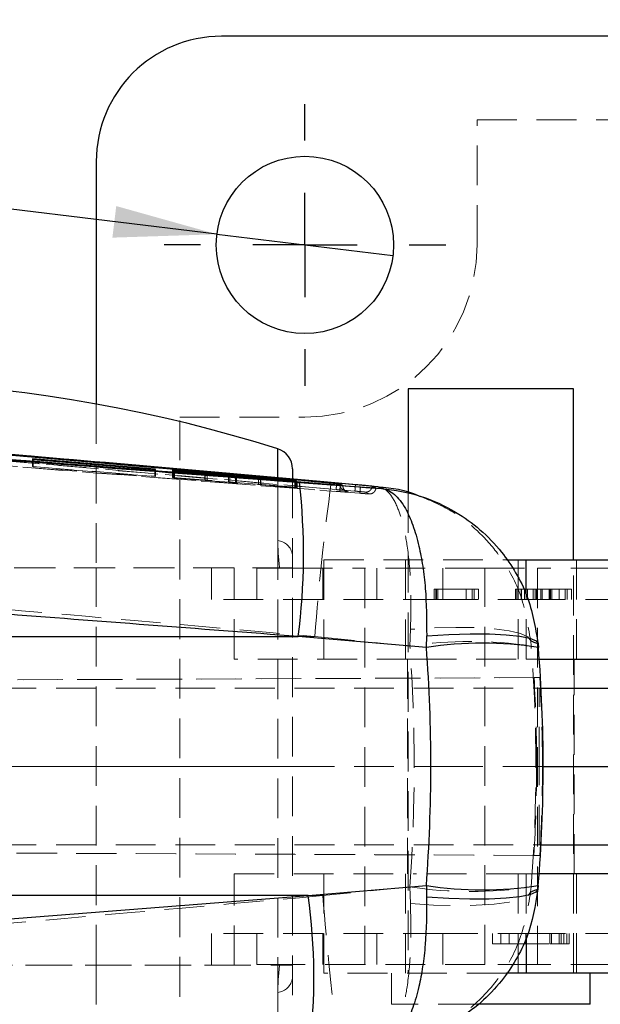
# Model space of a CAD drawing. Header units: millimetres. Extents: x 37 to 402, y 8 to 280.
# Tile 15 of 39: x 150 to 168, y 123 to 155. Entities that reach past the tile are written whole.
import ezdxf

# ---------------------------------------------------------------- set-up
doc = ezdxf.new("R2010")
doc.units = ezdxf.units.MM
doc.linetypes.add('CENTERX2', pattern=[20.32, 12.7, -2.54, 2.54, -2.54])
doc.linetypes.add('HIDDEN', pattern=[1.905, 1.27, -0.635])
doc.layers.add('FORMATO', color=179, linetype='Continuous')
doc.styles.add('SLDTEXTSTYLE0', font='TXT', dxfattribs={"width": 0.75})
doc.dimstyles.new('SLDDIMSTYLE5', dxfattribs={"dimtxt": 3.5, "dimasz": 3.302, "dimexe": 0, "dimexo": 0.0625, "dimgap": 0.875, "dimtad": 1, "dimdec": 3, "dimlfac": 1.5, "dimrnd": 1e-09, "dimzin": 12, "dimdsep": 46, "dimtxsty": 'SLDTEXTSTYLE0', "dimblk1": 'NONE', "dimsah": 1, "dimcen": 0, "dimadec": 0, "dimazin": 3, "dimtfac": 1, "dimtdec": 3, "dimtmove": 0, "dimatfit": 3, "dimldrblk": 'NONE', "dimfxl": 0, "dimfrac": 2, "dimtolj": 1, "dimtzin": 12, "dimarcsym": 0})

# ---------------------------------------------------------------- blocks, each defined once
blk = doc.blocks.new('_D_11')
at = {"layer": 'FORMATO'}
for q in [(136.213, 150.308), (161.768, 147.212)]:
    blk.add_line((156.143, 147.894), q, dxfattribs=at)
blk.add_solid([(156.143, 147.894), (152.926, 148.795), (152.803, 147.786)], dxfattribs=at)
at = {"layer": 'FORMATO', "char_height": 3.5, "attachment_point": 1, "rotation": 353.0927, "style": 'SLDTEXTSTYLE0'}
for s, insert in [('%%c', (136.751, 154.751)), ('8,5', (141.997, 154.169))]:
    blk.add_mtext(s, dxfattribs=dict(at, insert=insert))
blk = doc.blocks.new('_NONE')
blk = doc.blocks.new('SW_CENTERMARKSYMBOL_5')
at = {"layer": 'FORMATO', "color": 0}
for p, q in [((0, 3.333), (0, 4.5)), ((0, 0), (0, 1.667)), ((-3.333, 0), (-4.5, 0)), ((0, 0), (-1.667, 0)), ((0, 0), (0, -1.667)), ((0, 0), (1.667, 0)), ((3.333, 0), (4.5, 0)), ((0, -3.333), (0, -4.5))]:
    blk.add_line(p, q, dxfattribs=at)

msp = doc.modelspace()

# ---------------------------------------------------------------- linework, layer by layer
at = {"color": 7, "linetype": 'Continuous', "lineweight": 25}
for p, q in [((201.62202, 154.21953), (156.28868, 154.21953)), ((152.28868, 150.21953), (152.28868, 142.4697)), ((162.25169, 142.95287), (162.25169, 139.62055)), ((167.54335, 142.95287), (162.25169, 142.95287)), ((167.54335, 137.4862), (167.54335, 142.95287)), ((154.16405, 140.38928), (150.25219, 140.71314)), ((150.25219, 140.71314), (150.26709, 140.69728)), ((150.26709, 140.69728), (154.17895, 140.3767)), ((154.17895, 140.3767), (154.16405, 140.38928)), ((154.16405, 140.37792), (154.16405, 140.38928)), ((156.51299, 140.19651), (154.72686, 140.36119)), ((154.72686, 140.36119), (154.74361, 140.34717)), ((154.74361, 140.34717), (155.75897, 140.25405)), ((158.55535, 140.40026), (158.55535, 140.09006)), ((155.76319, 140.25035), (154.77416, 140.32246)), ((154.77416, 140.32246), (154.79127, 140.30908)), ((154.79127, 140.30908), (156.55356, 140.18078)), ((155.83409, 140.23316), (155.83409, 140.24631)), ((158.63637, 140.03267), (156.73162, 140.17839)), ((156.77223, 140.16293), (158.70519, 139.9942)), ((157.46668, 140.11162), (157.46668, 140.10231)), ((157.53925, 140.10717), (158.65449, 140.02212)), ((158.68776, 140.00354), (157.5438, 140.10399)), ((158.65449, 140.02212), (158.63637, 140.03267)), ((158.63637, 140.0235), (158.63637, 140.03267)), ((158.70519, 139.9942), (158.68776, 140.00354)), ((158.68776, 139.99572), (158.68776, 140.00354)), ((158.78162, 139.96505), (161.39728, 139.76615)), ((161.2857, 139.82695), (159.79856, 139.95946)), ((159.97089, 139.93434), (159.98438, 139.93315)), ((160.06451, 139.9255), (160.16842, 139.86663)), ((160.08244, 139.8713), (160.08276, 139.87133)), ((160.08276, 139.87275), (160.08276, 139.87133)), ((160.59627, 139.88674), (160.56936, 139.88913)), ((165.40462, 137.4862), (166.02094, 137.4862)), ((166.02094, 137.4862), (169.65372, 137.4862)), ((124.57218, 135.03947), (158.74148, 135.03947)), ((162.83742, 134.68813), (158.74148, 135.03947)), ((162.83742, 134.68813), (162.8465, 135.06106)), ((166.40562, 134.80577), (166.41538, 134.68813)), ((166.44384, 134.31953), (169.65372, 134.31953)), ((166.50283, 133.3862), (177.6667, 133.3862)), ((166.56892, 130.8862), (177.6667, 130.8862)), ((166.50142, 128.3862), (177.6667, 128.3862)), ((169.65372, 127.45287), (166.4419, 127.45287)), ((159.06072, 126.75932), (162.83543, 127.08424)), ((162.83543, 127.08424), (162.84454, 126.70953)), ((166.41322, 127.08424), (166.40335, 126.96602)), ((159.06072, 126.75932), (124.57218, 126.75932)), ((126.82078, 124.26205), (159.06072, 126.75932)), ((166.02094, 124.2862), (165.39916, 124.2862)), ((169.65372, 124.2862), (166.02094, 124.2862)), ((168.07252, 123.2862), (168.07252, 124.2862)), ((168.07252, 123.2862), (164.48288, 123.2862))]:
    msp.add_line(p, q, dxfattribs=at)
at = {"color": 7, "linetype": 'HIDDEN', "lineweight": 18}
for p, q in [((164.45535, 151.55287), (193.45535, 151.55287)), ((164.45535, 147.55287), (164.45535, 151.55287)), ((152.28868, 142.4697), (152.28868, 137.21953)), ((154.95535, 119.71953), (154.95535, 142.05287)), ((154.95535, 142.05287), (158.95535, 142.05287)), ((158.08941, 141.03599), (158.08941, 138.10419)), ((150.25219, 140.46727), (150.25219, 140.71314)), ((150.26709, 140.46061), (150.26709, 140.69728)), ((150.26709, 140.46061), (150.25219, 140.46727)), ((150.25219, 140.46727), (154.16405, 140.16089)), ((154.17895, 140.15424), (150.26709, 140.46061)), ((154.16405, 140.16089), (154.16405, 140.37792)), ((154.17895, 140.15424), (154.17895, 140.3767)), ((154.72686, 140.12588), (154.72686, 140.36119)), ((154.74361, 140.11841), (154.74361, 140.34717)), ((154.16405, 140.16089), (154.17895, 140.15424)), ((154.74361, 140.11841), (154.72686, 140.12588)), ((154.72686, 140.12588), (156.51299, 139.97786)), ((155.75897, 140.03419), (154.74361, 140.11841)), ((154.77416, 140.10478), (154.77416, 140.32246)), ((154.79127, 140.09714), (154.77416, 140.10478)), ((154.77416, 140.10478), (155.76319, 140.032)), ((154.79127, 140.09714), (154.79127, 140.30908)), ((156.55356, 139.96729), (154.79127, 140.09714)), ((155.75897, 140.03419), (155.75897, 140.25405)), ((155.76319, 140.032), (155.76319, 140.23832)), ((155.83202, 140.02734), (155.83147, 140.02756)), ((155.83202, 140.02734), (155.83202, 140.23331)), ((155.83409, 140.02756), (155.83409, 140.23316)), ((156.51299, 139.97786), (156.51299, 140.18374)), ((156.55356, 139.96729), (156.55356, 140.18078)), ((156.73162, 139.96074), (156.73162, 140.16647)), ((156.77223, 139.95016), (156.77223, 140.16293)), ((157.46668, 140.10231), (157.46668, 139.89926)), ((157.4719, 139.89929), (157.4719, 140.11174)), ((157.53925, 139.89466), (157.53925, 140.10717)), ((157.5438, 139.89243), (157.5438, 140.09558)), ((158.08941, 121.61223), (158.08941, 140.13763)), ((158.55535, 140.09006), (158.55535, 121.69801)), ((158.63637, 139.82057), (158.63637, 140.0235)), ((158.65449, 139.81248), (158.65449, 140.02212)), ((156.73162, 139.96074), (158.63637, 139.82057)), ((158.70519, 139.78985), (156.77223, 139.95016)), ((158.65449, 139.81248), (157.53925, 139.89466)), ((157.5438, 139.89243), (158.68776, 139.79763)), ((158.63637, 139.82057), (158.65449, 139.81248)), ((158.68776, 139.79763), (158.68776, 139.99572)), ((158.68776, 139.79763), (158.70519, 139.78985)), ((158.70519, 139.78985), (158.70519, 139.9942)), ((160.06451, 139.9255), (160.06451, 139.90859)), ((160.06451, 139.90858), (160.16842, 139.85147)), ((160.16014, 139.74225), (160.28089, 139.67522)), ((160.88352, 139.65491), (161.00574, 139.59583)), ((162.25169, 139.62055), (162.25169, 124.2862)), ((156.69752, 137.2362), (100.44445, 137.2362)), ((158.55535, 137.2362), (129.28868, 137.2362)), ((152.28868, 124.55287), (152.28868, 137.21953)), ((155.97432, 137.21953), (155.97432, 136.21953)), ((156.69752, 134.31953), (156.69752, 137.2362)), ((157.42251, 136.21953), (157.42251, 137.21953)), ((157.42251, 137.21953), (158.57033, 137.21953)), ((158.57033, 137.21953), (160.87245, 137.21953)), ((159.52613, 136.21953), (159.52613, 137.21953)), ((159.564, 137.4862), (165.40462, 137.4862)), ((159.564, 137.4862), (159.564, 134.31953)), ((160.87245, 137.21953), (160.87245, 124.55287)), ((164.70598, 137.21953), (160.87245, 137.21953)), ((161.25603, 136.21953), (161.25603, 137.21953)), ((162.16419, 137.4862), (162.16419, 134.31953)), ((163.35966, 136.21953), (163.35966, 137.21953)), ((164.70598, 124.55287), (164.70598, 137.21953)), ((164.70598, 137.21953), (166.38888, 137.21953)), ((165.77372, 134.31953), (165.77372, 137.4862)), ((166.38888, 137.21953), (166.38888, 124.55287)), ((174.43572, 137.21953), (166.38888, 137.21953)), ((166.38888, 136.21953), (166.38888, 137.21953)), ((167.54335, 124.2862), (167.54335, 137.4862)), ((167.63085, 134.31953), (167.63085, 137.4862)), ((163.08575, 136.55287), (163.08575, 136.21953)), ((163.13967, 136.55287), (163.13967, 136.21953)), ((163.14148, 136.55287), (163.13967, 136.55287)), ((163.15376, 136.55287), (163.15376, 136.21953)), ((163.15376, 136.55287), (163.15622, 136.55287)), ((163.15622, 136.55287), (163.15622, 136.21953)), ((164.36455, 136.55287), (163.15622, 136.55287)), ((163.20769, 136.55287), (163.20769, 136.21953)), ((164.10536, 136.55287), (164.10536, 136.21953)), ((164.30144, 136.55287), (164.30144, 136.21953)), ((164.36455, 136.55287), (164.36455, 136.21953)), ((164.49751, 136.55287), (164.49751, 136.21953)), ((165.68146, 136.55287), (165.68146, 136.21953)), ((165.7268, 136.55287), (165.7268, 136.21953)), ((165.967, 136.55287), (165.7268, 136.55287)), ((165.86222, 136.55287), (165.86222, 136.21953)), ((165.87141, 136.55287), (165.87141, 136.21953)), ((165.967, 136.55287), (165.967, 136.21953)), ((166.02094, 134.31953), (166.02094, 136.3949)), ((166.06626, 136.55287), (166.06626, 136.21953)), ((166.25438, 136.55287), (166.25438, 136.21953)), ((166.31197, 136.55287), (166.31197, 136.21953)), ((166.35732, 136.55287), (166.35732, 136.21953)), ((166.49028, 136.55287), (166.49028, 136.21953)), ((166.53624, 136.55287), (166.53624, 136.21953)), ((166.75744, 136.55287), (166.75744, 136.21953)), ((166.77644, 136.55287), (166.75744, 136.55287)), ((166.77644, 136.55287), (166.77644, 136.21953)), ((167.33894, 136.55287), (166.77644, 136.55287)), ((166.80156, 136.55287), (166.80156, 136.21953)), ((166.84996, 136.55287), (166.84996, 136.21953)), ((167.07791, 136.55287), (167.07791, 136.21953)), ((167.27398, 136.55287), (167.27398, 136.21953)), ((167.33894, 136.55287), (167.33894, 136.21953)), ((167.47006, 136.55287), (167.47006, 136.21953)), ((159.52613, 136.21953), (155.97432, 136.21953)), ((163.35966, 136.21953), (159.52613, 136.21953)), ((166.38888, 136.21953), (163.35966, 136.21953)), ((195.85963, 136.21953), (166.38888, 136.21953)), ((159.27381, 135.03947), (134.09911, 135.03947)), ((159.27381, 135.03947), (162.30825, 134.73348)), ((162.33057, 135.26967), (162.30825, 134.73348)), ((166.18367, 134.73348), (166.16998, 134.90311)), ((162.52576, 134.31953), (156.69752, 134.31953)), ((162.23085, 134.31953), (162.23085, 127.45287)), ((162.52576, 134.31953), (166.02094, 134.31953)), ((166.02094, 134.31953), (166.44384, 134.31953)), ((167.56419, 127.45287), (167.56419, 134.31953)), ((166.27774, 133.72724), (106.4695, 133.4662)), ((166.45926, 133.72724), (115.0228, 133.50281)), ((166.27774, 133.72724), (166.45926, 133.72724)), ((124.33579, 133.3862), (166.50283, 133.3862)), ((166.44018, 130.8862), (166.44018, 133.3862)), ((124.33579, 130.8862), (163.60198, 130.8862)), ((166.54687, 130.8862), (163.60198, 130.8862)), ((166.44018, 128.3862), (166.44018, 130.8862)), ((166.54687, 130.8862), (166.56892, 130.8862)), ((124.33579, 128.3862), (166.50142, 128.3862)), ((166.27279, 128.04516), (106.58268, 128.30569)), ((115.45071, 128.26774), (166.46105, 128.04516)), ((166.27279, 128.04516), (166.46105, 128.04516)), ((156.69752, 127.45287), (162.52576, 127.45287)), ((156.69752, 124.5362), (156.69752, 127.45287)), ((159.564, 127.45287), (159.564, 124.2862)), ((162.16419, 127.45287), (162.16419, 124.2862)), ((166.02094, 127.45287), (162.52576, 127.45287)), ((165.77372, 127.45287), (165.77372, 124.2862)), ((166.4419, 127.45287), (166.02094, 127.45287)), ((166.02094, 127.45287), (166.02094, 125.38415)), ((167.63085, 124.2862), (167.63085, 127.45287)), ((162.30637, 127.03965), (159.52882, 126.75932)), ((162.30637, 127.03965), (162.3286, 126.50398)), ((166.16785, 126.87018), (166.18162, 127.03965)), ((134.09911, 126.75932), (159.52882, 126.75932)), ((159.52613, 125.55287), (155.97432, 125.55287)), ((155.97432, 125.55287), (155.97432, 124.55287)), ((157.42251, 125.55287), (157.42251, 124.55287)), ((159.52613, 125.55287), (159.52613, 124.55287)), ((163.35966, 125.55287), (159.52613, 125.55287)), ((161.25603, 125.55287), (161.25603, 124.55287)), ((163.35966, 125.55287), (163.35966, 124.55287)), ((166.38888, 125.55287), (163.35966, 125.55287)), ((164.94535, 125.21953), (164.94535, 125.55287)), ((165.21496, 125.21953), (165.21496, 125.55287)), ((165.48457, 125.21953), (165.48457, 125.55287)), ((166.01368, 125.21953), (166.01368, 125.55287)), ((166.38888, 125.55287), (166.38888, 124.55287)), ((195.85963, 125.55287), (166.38888, 125.55287)), ((166.78711, 125.21953), (166.78711, 125.55287)), ((166.83851, 125.21953), (166.83851, 125.55287)), ((167.08284, 125.21953), (167.08284, 125.55287)), ((167.14519, 125.21953), (167.14519, 125.55287)), ((167.23365, 125.21953), (167.23365, 125.55287)), ((167.32127, 125.21953), (167.32127, 125.55287)), ((167.32717, 125.21953), (167.32717, 125.55287)), ((167.39542, 125.21953), (167.39542, 125.55287)), ((165.48457, 125.21953), (166.78711, 125.21953)), ((100.49912, 124.5362), (156.69752, 124.5362)), ((129.28868, 124.5362), (158.55535, 124.5362)), ((152.28868, 124.55287), (152.28868, 119.3027)), ((157.42251, 124.55287), (158.57033, 124.55287)), ((160.87245, 124.55287), (158.57033, 124.55287)), ((164.70598, 124.55287), (160.87245, 124.55287)), ((166.38888, 124.55287), (164.70598, 124.55287)), ((174.43572, 124.55287), (166.38888, 124.55287)), ((165.39916, 124.2862), (159.564, 124.2862)), ((161.72252, 124.2862), (161.72252, 123.2862)), ((158.08941, 123.66821), (158.08941, 120.73641)), ((164.48288, 123.2862), (161.72252, 123.2862))]:
    msp.add_line(p, q, dxfattribs=at)
at = {"color": 8, "linetype": 'Continuous', "lineweight": 25}
for p, q in [((158.08941, 140.13763), (158.08941, 141.03599)), ((155.76319, 140.23832), (155.76319, 140.25035)), ((155.83202, 140.23331), (155.83202, 140.246)), ((156.51299, 140.18374), (156.51299, 140.19651)), ((156.73162, 140.16647), (156.73162, 140.17839)), ((157.5438, 140.09558), (157.5438, 140.10399)), ((166.02094, 136.3949), (166.02094, 137.4862)), ((166.02094, 125.38415), (166.02094, 124.2862))]:
    msp.add_line(p, q, dxfattribs=at)
at = {"color": 7, "linetype": 'HIDDEN', "lineweight": 18, "flags": 128}
for points in [[(160.23729, 139.70793), (160.23742, 139.70791), (160.23578, 139.70814), (160.23162, 139.70882), (160.22535, 139.71003), (160.20924, 139.71412), (160.20569, 139.71522), (160.20458, 139.71557), (160.20444, 139.71562), (160.2044, 139.71563), (160.2044, 139.71564), (160.20143, 139.71663), (160.18123, 139.72491)], [(166.16998, 134.90311), (166.07587, 135.02734), (165.84359, 135.135), (165.48172, 135.22214), (165.00358, 135.28554), (164.4268, 135.32285), (163.77264, 135.33272), (163.0652, 135.31477), (162.33057, 135.26967)], [(162.3286, 126.50398), (163.06315, 126.45855), (163.7705, 126.44033), (164.42459, 126.45002), (165.00133, 126.48724), (165.47945, 126.55063), (165.84134, 126.63785), (166.07366, 126.74569), (166.16785, 126.87018)]]:
    msp.add_lwpolyline(points, dxfattribs=at)
at = {"color": 7, "linetype": 'Continuous', "lineweight": 25, "flags": 128}
for points in [[(162.8465, 135.06106), (163.55679, 135.10294), (164.23213, 135.12325), (164.84881, 135.12125), (165.38515, 135.09703), (165.82231, 135.05143), (166.14492, 134.98605), (166.34166, 134.9032), (166.40562, 134.80577)], [(166.40335, 126.96602), (166.3393, 126.86805), (166.14252, 126.78474), (165.8199, 126.71902), (165.38278, 126.67319), (164.84651, 126.64886), (164.22993, 126.6469), (163.55471, 126.66736), (162.84454, 126.70953)]]:
    msp.add_lwpolyline(points, dxfattribs=at)
at = {"color": 7, "linetype": 'Continuous', "lineweight": 25}
msp.add_circle((158.95535, 147.55287), 2.83333, dxfattribs=at)
for centre, radius, start, end in [((156.28868, 150.21953), 4, 90, 180), ((143.92202, 96.16691), 47.05262, 72.476502, 101.815445), ((157.88868, 140.40026), 0.66667, 0, 72.476502), ((138.45008, 137.66779), 20.46091, 352.619626, 6.446497), ((164.6264, 123.35831), 11.47019, 81.027084, 98.972916), ((164.62433, 138.33622), 11.39329, 260.966428, 279.033572), ((140.37275, 124.13925), 18.87075, 352.982683, 7.980906)]:
    msp.add_arc(centre, radius, start, end, dxfattribs=at)
at = {"color": 7, "linetype": 'HIDDEN', "lineweight": 18}
for centre, radius, start, end in [((158.95535, 147.55287), 5.5, 270, 0), ((229.87529, 129.99741), 70.78129, 171.9090945, 175.9151181), ((160.3714, 139.85145), 0.20298, 179.995166, 242.713275), ((160.37142, 139.85157), 0.2031, 242.724112, 265.550692), ((158.03456, 137.5815), 0.52556, 7.718814, 84.008385), ((164.24596, 122.2256), 12.65709, 81.193794, 98.806206), ((164.244, 139.46509), 12.57561, 261.136669, 278.863331), ((236.42604, 132.48165), 77.10984, 184.255833, 187.9329795), ((158.03456, 124.1909), 0.52556, 275.991615, 352.281186)]:
    msp.add_arc(centre, radius, start, end, dxfattribs=at)
for centre, major_axis, ratio, start_param, end_param in [((155.64671, 140.04206), (0.18766, -0.01472), 0.00622449, 5.38259182, 6.12541651), ((157.65398, 139.88473), (0.18741, -0.0147), 0.00622449, 2.23008557, 2.90280929), ((119.57374, 130.89939), (0, 47.502), 0.90258094, 4.63104492, 4.79319116), ((119.57374, 130.89939), (0, 47.502), 0.98443238, 4.63104492, 4.79319116), ((118.87044, 130.89939), (29.33049, 37.39329), 0.99878108, 5.37666169, 5.4365058), ((119.04465, 130.89939), (33.68108, -33.53668), 0.99881648, 0.78356426, 0.84340837), ((118.87043, 130.89939), (0, 47.502), 0.99970882, 4.65226622, 4.71211119), ((119.04467, 130.89939), (47.50221, 0), 0.99999561, 6.22306255, 6.28290751)]:
    msp.add_ellipse(centre, major_axis=major_axis, ratio=ratio, start_param=start_param, end_param=end_param, dxfattribs=at)
at = {"color": 7, "linetype": 'Continuous', "lineweight": 25}
for major_axis, ratio, start_param, end_param in [((0, 47.502), 0.93905903, 4.63198673, 4.79223318), ((48.19657, 0), 0.98558878, 6.20278306, 6.3630295)]:
    msp.add_ellipse((118.37235, 130.89939), major_axis=major_axis, ratio=ratio, start_param=start_param, end_param=end_param, dxfattribs=at)
for points, knots in [([(126.38014, 142.46168), (133.99406, 141.87095), (144.79483, 141.03297), (155.59496, 140.20836), (158.78162, 139.96505)], [0, 0, 0, 0, 0.70494253, 1, 1, 1, 1]), ([(127.16339, 142.41636), (127.29811, 142.40582), (127.9717, 142.35309), (130.80081, 142.13177), (141.85413, 141.268), (152.36949, 140.45993), (160.72914, 139.81752)], [0, 0, 0, 0, 0.012041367, 0.060207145, 0.252870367, 1, 1, 1, 1]), ([(160.08276, 139.87133), (154.73224, 140.2862), (144.0209, 141.11674), (133.30989, 141.95775), (127.94888, 142.38013), (127.94834, 142.38017)], [0, 0, 0, 0, 0.499493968, 0.99994899, 1, 1, 1, 1]), ([(160.08276, 139.87275), (154.69471, 140.29146), (143.98312, 141.12386), (133.27225, 141.96723), (127.94907, 142.38638)], [0, 0, 0, 0, 0.50301144, 1, 1, 1, 1]), ([(160.56915, 139.88915), (155.76178, 140.3119), (146.14703, 141.15739), (136.53026, 141.98022), (131.72187, 142.39163)], [0, 0, 0, 0, 0.499999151, 1, 1, 1, 1]), ([(160.56915, 139.88819), (155.76175, 140.30981), (146.14695, 141.15304), (136.53023, 141.97474), (131.72187, 142.38559)], [0, 0, 0, 0, 0.49999926, 1, 1, 1, 1]), ([(132.01678, 142.33307), (132.05247, 142.33004), (132.62744, 142.28125), (135.35952, 142.04926), (144.64251, 141.26002), (153.38511, 140.50391), (159.97089, 139.93434)], [0, 0, 0, 0, 0.00382988, 0.06169991, 0.29318025, 1, 1, 1, 1]), ([(159.79856, 139.95946), (155.94974, 140.299), (147.56276, 141.03888), (139.17361, 141.76002), (134.63427, 142.15022)], [0, 0, 0, 0, 0.45890345, 1, 1, 1, 1]), ([(155.75896, 140.25405), (155.77466, 140.25259), (155.80606, 140.24966), (155.8315, 140.24689), (155.83572, 140.24602), (155.8325, 140.246), (155.83202, 140.246)], [0, 0, 0, 0, 0.31505834, 0.63017847, 0.94374853, 1, 1, 1, 1]), ([(155.83202, 140.246), (155.82666, 140.24621), (155.81596, 140.24664), (155.78602, 140.24868), (155.76657, 140.2501), (155.76319, 140.25035)], [0, 0, 0, 0, 0.452571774, 0.905151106, 1, 1, 1, 1]), ([(156.73162, 140.17839), (156.71395, 140.17975), (156.67862, 140.18245), (156.61573, 140.18758), (156.55819, 140.19247), (156.52666, 140.19529), (156.51299, 140.19651)], [0, 0, 0, 0, 0.26508351, 0.5301281, 0.79622714, 1, 1, 1, 1]), ([(156.55356, 140.18078), (156.57139, 140.17944), (156.60702, 140.17675), (156.67015, 140.17166), (156.72752, 140.16686), (156.75878, 140.16411), (156.77223, 140.16293)], [0, 0, 0, 0, 0.26585622, 0.53165754, 0.79851948, 1, 1, 1, 1]), ([(157.5438, 140.10399), (157.528, 140.10542), (157.49639, 140.10829), (157.47021, 140.11099), (157.46413, 140.112), (157.46996, 140.11181), (157.4719, 140.11174)], [0, 0, 0, 0, 0.28645666, 0.57295961, 0.85808313, 1, 1, 1, 1]), ([(157.4719, 140.11174), (157.47873, 140.11137), (157.49239, 140.11063), (157.52363, 140.10832), (157.53925, 140.10717)], [0, 0, 0, 0, 0.50020898, 1, 1, 1, 1]), ([(159.98438, 139.93315), (159.99012, 139.93264), (160.00597, 139.93123), (160.02971, 139.92906), (160.05092, 139.92704), (160.06233, 139.92586), (160.06389, 139.9256), (160.0645, 139.9255)], [0, 0, 0, 0, 0.13482892, 0.37235059, 0.61018013, 0.84871082, 1, 1, 1, 1]), ([(160.16842, 139.86663), (160.16751, 139.86664), (160.16569, 139.86666), (160.15016, 139.86771), (160.12712, 139.86938), (160.10305, 139.87119), (160.08782, 139.87237), (160.08276, 139.87275)], [0, 0, 0, 0, 0.222746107, 0.445512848, 0.668006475, 0.889897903, 1, 1, 1, 1]), ([(161.10347, 139.83851), (161.09667, 139.83946), (161.08308, 139.84137), (160.99017, 139.85055), (160.85535, 139.86326), (160.7151, 139.8761), (160.62641, 139.88404), (160.59627, 139.88674)], [0, 0, 0, 0, 0.22136923, 0.44269665, 0.66410796, 0.88584355, 1, 1, 1, 1]), ([(160.72932, 139.8175), (160.78801, 139.81306), (160.90531, 139.80418), (161.05714, 139.79303), (161.16786, 139.78519), (161.2187, 139.78192), (161.22241, 139.78203), (161.22367, 139.78206)], [0, 0, 0, 0, 0.2220815, 0.44388854, 0.66513725, 0.88616694, 1, 1, 1, 1]), ([(161.22366, 139.78207), (161.22182, 139.78281), (161.21263, 139.78654), (161.17187, 139.80352), (161.13412, 139.82283), (161.10347, 139.83851)], [0, 0, 0, 0, 0.04493225, 0.22466068, 1, 1, 1, 1]), ([(161.39728, 139.76615), (161.37752, 139.77524), (161.3382, 139.79332), (161.30314, 139.81578), (161.2857, 139.82695)], [0, 0, 0, 0, 0.50248923, 1, 1, 1, 1]), ([(161.2857, 139.82695), (161.28963, 139.8266), (161.72735, 139.78778), (162.19742, 139.73613), (162.60578, 139.53627), (162.6209, 139.52887)], [0, 0, 0, 0, 0.0086509, 0.96329146, 1, 1, 1, 1]), ([(161.39728, 139.76615), (161.39862, 139.76603), (161.54211, 139.75304), (161.81421, 139.62825), (162.15026, 139.20022), (162.41051, 138.61911), (162.59498, 137.98629), (162.72414, 137.29498), (162.83831, 136.36357), (162.84324, 135.57902), (162.8465, 135.06106)], [0, 0, 0, 0, 0.001590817, 0.170779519, 0.331683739, 0.459581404, 0.587454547, 0.692090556, 0.796714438, 1, 1, 1, 1]), ([(161.39728, 139.76615), (161.40127, 139.76584), (161.82951, 139.73245), (162.65655, 139.56797), (163.71375, 139.08954), (164.57531, 138.46807), (165.21564, 137.80419), (165.70697, 137.08404), (166.18548, 136.12632), (166.31828, 135.32969), (166.40562, 134.80577)], [0, 0, 0, 0, 0.001590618, 0.170777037, 0.331677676, 0.457543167, 0.587457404, 0.690901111, 0.796719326, 1, 1, 1, 1]), ([(158.74148, 135.03947), (155.55263, 135.28311), (144.74612, 136.10878), (133.94058, 136.9481), (126.3236, 137.53975)], [0, 0, 0, 0, 0.29508602, 1, 1, 1, 1]), ([(166.40335, 126.96602), (166.31613, 126.44365), (166.18442, 125.65473), (165.70885, 124.69758), (165.2247, 123.98493), (164.58252, 123.31486), (163.72248, 122.69039), (162.656, 122.20744), (161.82897, 122.04275), (161.40072, 122.00924), (161.39673, 122.00893)], [0, 0, 0, 0, 0.20281645, 0.30630552, 0.41219532, 0.53810622, 0.66811993, 0.82911843, 0.99840844, 1, 1, 1, 1]), ([(162.84454, 126.70953), (162.84133, 126.19315), (162.83645, 125.41024), (162.72272, 124.48016), (162.59376, 123.78886), (162.4095, 123.15604), (162.14946, 122.57491), (161.81358, 122.14686), (161.54153, 122.02205), (161.39807, 122.00905), (161.39673, 122.00893)], [0, 0, 0, 0, 0.20282112, 0.30750364, 0.41219827, 0.54014338, 0.66811378, 0.82911545, 0.99840832, 1, 1, 1, 1])]:
    msp.add_open_spline(points, degree=3, knots=knots, dxfattribs=at)
at = {"color": 7, "linetype": 'HIDDEN', "lineweight": 18}
for points, knots in [([(160.70261, 139.61755), (155.10798, 140.04761), (143.91877, 140.90772), (132.7307, 141.78379), (127.13669, 142.22182)], [0, 0, 0, 0, 0.50000181, 1, 1, 1, 1]), ([(127.61401, 142.20383), (133.08478, 141.77359), (143.90576, 140.92261), (154.72759, 140.08372), (160.07821, 139.66895)], [0, 0, 0, 0, 0.50557088, 1, 1, 1, 1]), ([(131.70867, 142.18344), (136.51699, 141.77258), (146.13347, 140.95086), (155.74807, 140.10762), (160.5553, 139.68601)], [0, 0, 0, 0, 0.5000072, 1, 1, 1, 1]), ([(159.9494, 139.73474), (155.29676, 140.13904), (145.93672, 140.9524), (136.5752, 141.74887), (131.86705, 142.14943)], [0, 0, 0, 0, 0.4970738, 1, 1, 1, 1]), ([(157.14156, 140.19052), (153.25832, 140.53407), (145.75572, 141.19782), (138.25122, 141.83989), (134.63095, 142.14963)], [0, 0, 0, 0, 0.51758719, 1, 1, 1, 1]), ([(155.83078, 140.02783), (155.82483, 140.02843), (155.81291, 140.02962), (155.78201, 140.03227), (155.76226, 140.03391), (155.75896, 140.03419)], [0, 0, 0, 0, 0.453796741, 0.90890975, 1, 1, 1, 1]), ([(156.51299, 139.97786), (156.53116, 139.97637), (156.5675, 139.97339), (156.63088, 139.96838), (156.6879, 139.96399), (156.71847, 139.96172), (156.73162, 139.96074)], [0, 0, 0, 0, 0.266187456, 0.532365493, 0.798862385, 1, 1, 1, 1]), ([(156.77223, 139.95016), (156.75408, 139.95164), (156.71779, 139.95462), (156.65428, 139.95964), (156.59727, 139.96404), (156.56663, 139.96632), (156.55356, 139.96729)], [0, 0, 0, 0, 0.26696405, 0.53390585, 0.80117807, 1, 1, 1, 1]), ([(157.46885, 139.89926), (157.46822, 139.89927), (157.46546, 139.89932), (157.48188, 139.89773), (157.51063, 139.8952), (157.53533, 139.89314), (157.5438, 139.89243)], [0, 0, 0, 0, 0.10393572, 0.4586668, 0.81418999, 1, 1, 1, 1]), ([(159.9494, 139.73474), (159.95018, 139.73757), (159.95176, 139.74323), (159.9572, 139.78989), (159.96392, 139.85624), (159.96859, 139.90859), (159.97089, 139.93434)], [0, 0, 0, 0, 0.25200427, 0.50402537, 0.75603693, 1, 1, 1, 1]), ([(160.20591, 139.71119), (160.19792, 139.712), (160.17442, 139.71437), (160.10607, 139.72073), (160.0243, 139.72815), (159.97027, 139.7329), (159.9494, 139.73474)], [0, 0, 0, 0, 0.16387826, 0.48152462, 0.7996611, 1, 1, 1, 1]), ([(159.98438, 139.93315), (159.98634, 139.93259), (159.99841, 139.92913), (160.01984, 139.92289), (160.04372, 139.91571), (160.06049, 139.91042), (160.06316, 139.90921), (160.0645, 139.90861)], [0, 0, 0, 0, 0.04665019, 0.28749637, 0.52671015, 0.76401934, 1, 1, 1, 1]), ([(160.0645, 139.90858), (160.06721, 139.88345), (160.07264, 139.83319), (160.11472, 139.76856), (160.17543, 139.72102), (160.225, 139.71126), (160.24979, 139.70638)], [0, 0, 0, 0, 0.250000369, 0.499999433, 0.750001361, 1, 1, 1, 1]), ([(160.08244, 139.8713), (160.0806, 139.84495), (160.07692, 139.79225), (160.07442, 139.72564), (160.07454, 139.67875), (160.07699, 139.67221), (160.07821, 139.66895)], [0, 0, 0, 0, 0.25000013, 0.49999627, 0.75000398, 1, 1, 1, 1]), ([(160.16842, 139.85147), (160.16842, 139.85147), (160.16842, 139.85114), (160.16524, 139.85177), (160.15022, 139.85494), (160.1271, 139.86035), (160.10313, 139.86617), (160.08781, 139.86995), (160.08255, 139.87127), (160.08244, 139.8713)], [0, 0, 0, 0, 0.000282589, 0.219755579, 0.440006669, 0.66141723, 0.884162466, 0.997640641, 1, 1, 1, 1]), ([(160.35566, 139.64908), (160.35383, 139.64997), (160.3447, 139.65441), (160.30945, 139.67195), (160.27595, 139.69128), (160.24979, 139.70638)], [0, 0, 0, 0, 0.051864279, 0.259319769, 1, 1, 1, 1]), ([(160.56926, 139.88818), (160.56698, 139.86183), (160.56243, 139.80913), (160.55743, 139.74253), (160.55455, 139.6957), (160.55498, 139.68924), (160.5552, 139.68601)], [0, 0, 0, 0, 0.24999734, 0.50000128, 0.7499946, 1, 1, 1, 1]), ([(160.70243, 139.61757), (160.70417, 139.6204), (160.70765, 139.62606), (160.71507, 139.67276), (160.7228, 139.73923), (160.72717, 139.79168), (160.72932, 139.8175)], [0, 0, 0, 0, 0.25189043, 0.50379811, 0.75569709, 1, 1, 1, 1]), ([(161.10347, 139.83851), (161.10249, 139.83075), (161.09973, 139.80909), (161.08838, 139.77475), (161.06751, 139.73799), (161.03941, 139.70634), (161.00541, 139.68111), (160.96697, 139.66359), (160.92566, 139.65373), (160.89757, 139.65451), (160.88352, 139.65491)], [0, 0, 0, 0, 0.07380006, 0.20611462, 0.3384278, 0.4707433, 0.6030576, 0.73537163, 0.86768314, 1, 1, 1, 1]), ([(161.00575, 139.59583), (161.01971, 139.59559), (161.04762, 139.59511), (161.08855, 139.60527), (161.1266, 139.62296), (161.16021, 139.64824), (161.18797, 139.6798), (161.20857, 139.71639), (161.22003, 139.75126), (161.22266, 139.77358), (161.22366, 139.78207)], [0, 0, 0, 0, 0.1313418, 0.26268552, 0.394027, 0.52536852, 0.65670994, 0.78805332, 0.91939419, 1, 1, 1, 1]), ([(161.2857, 139.82695), (161.28677, 139.82688), (161.40636, 139.81845), (161.62989, 139.69627), (161.89431, 139.25679), (162.09147, 138.65666), (162.24668, 137.86352), (162.35732, 136.74478), (162.33974, 135.77554), (162.33057, 135.26967)], [0, 0, 0, 0, 0.00160507, 0.17867842, 0.34655684, 0.47728668, 0.61247321, 0.79774153, 1, 1, 1, 1]), ([(160.07821, 139.66895), (160.09544, 139.66762), (160.14556, 139.66377), (160.22108, 139.65813), (160.27773, 139.65395), (160.29349, 139.6529), (160.29362, 139.65289)], [0, 0, 0, 0, 0.20683366, 0.60195148, 0.9966413, 1, 1, 1, 1]), ([(160.29362, 139.65289), (160.3117, 139.65164), (160.34813, 139.64912), (160.35314, 139.6491), (160.35566, 139.64908)], [0, 0, 0, 0, 0.4961858, 1, 1, 1, 1]), ([(160.5553, 139.68601), (160.58485, 139.68337), (160.65054, 139.67752), (160.74494, 139.66886), (160.82402, 139.66137), (160.87359, 139.6564), (160.88038, 139.65538), (160.88351, 139.65491)], [0, 0, 0, 0, 0.17517812, 0.38950919, 0.60336503, 0.81687834, 1, 1, 1, 1]), ([(160.96844, 139.59801), (160.96529, 139.59821), (160.94967, 139.59921), (160.88921, 139.60357), (160.80004, 139.61015), (160.73331, 139.61522), (160.70261, 139.61755)], [0, 0, 0, 0, 0.08140246, 0.40320623, 0.72538817, 1, 1, 1, 1]), ([(160.96844, 139.59803), (160.97926, 139.59723), (160.99138, 139.59634), (160.9982, 139.59605), (160.99893, 139.59602)], [0, 0, 0, 0, 0.893060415, 1, 1, 1, 1]), ([(161.00575, 139.59583), (161.00486, 139.59578), (161.00297, 139.59569), (160.98038, 139.59721), (160.96844, 139.59801)], [0, 0, 0, 0, 0.47128926, 1, 1, 1, 1]), ([(162.61312, 139.53122), (162.61825, 139.52978), (162.62844, 139.52693), (162.64577, 139.52057), (162.65438, 139.5174)], [0, 0, 0, 0, 0.50299546, 1, 1, 1, 1]), ([(162.6209, 139.52887), (162.9884, 139.37291), (163.65418, 139.09038), (164.49605, 138.42483), (165.25009, 137.57803), (165.91744, 136.40472), (166.08337, 135.41806), (166.16998, 134.90311)], [0, 0, 0, 0, 0.19775059, 0.35825473, 0.52423168, 0.75169256, 1, 1, 1, 1]), ([(162.67494, 139.51003), (162.7199, 139.49612), (162.78637, 139.47556), (162.90116, 139.42327), (162.93831, 139.40635)], [0, 0, 0, 0, 0.67643753, 1, 1, 1, 1]), ([(134.10169, 137.23323), (138.64659, 136.84207), (147.0381, 136.11986), (155.42795, 135.37905), (159.27381, 135.03947)], [0, 0, 0, 0, 0.54160663, 1, 1, 1, 1]), ([(163.15622, 136.55287), (163.15121, 136.55287), (163.14112, 136.55287), (163.12724, 136.55287), (163.11351, 136.55287), (163.10398, 136.55287), (163.09395, 136.55287), (163.08949, 136.55287), (163.08646, 136.55287), (163.086, 136.55287), (163.08575, 136.55287)], [0, 0, 0, 0, 0.07719276, 0.15569397, 0.24396727, 0.34851113, 0.47298072, 0.62257455, 0.79883244, 1, 1, 1, 1]), ([(164.49751, 136.55287), (164.49714, 136.55287), (164.49645, 136.55287), (164.48885, 136.55287), (164.47496, 136.55287), (164.45021, 136.55287), (164.41282, 136.55287), (164.38031, 136.55287), (164.36455, 136.55287)], [0, 0, 0, 0, 0.16678551, 0.31276236, 0.43937964, 0.5590309, 0.78614469, 1, 1, 1, 1]), ([(165.7268, 136.55287), (165.72257, 136.55287), (165.7147, 136.55287), (165.70327, 136.55287), (165.69618, 136.55287), (165.68907, 136.55287), (165.68281, 136.55287), (165.68186, 136.55287), (165.68146, 136.55287)], [0, 0, 0, 0, 0.23022881, 0.42756779, 0.58096782, 0.69785467, 0.87244386, 1, 1, 1, 1]), ([(166.49028, 136.55287), (166.46553, 136.55287), (166.41697, 136.55287), (166.34649, 136.55287), (166.28129, 136.55287), (166.21967, 136.55287), (166.16341, 136.55287), (166.11073, 136.55287), (166.06409, 136.55287), (166.02139, 136.55287), (165.98448, 136.55287), (165.95021, 136.55287), (165.92419, 136.55287), (165.90074, 136.55287), (165.88411, 136.55287), (165.87084, 136.55287), (165.86364, 136.55287), (165.8627, 136.55287), (165.86222, 136.55287)], [0, 0, 0, 0, 0.07444513, 0.14605417, 0.21390158, 0.27948808, 0.34257774, 0.40357854, 0.46267496, 0.52104511, 0.57882766, 0.63598802, 0.69365737, 0.75173134, 0.81082776, 0.87180475, 0.9348829, 1, 1, 1, 1]), ([(166.41444, 136.55287), (166.39692, 136.55287), (166.32979, 136.55287), (166.2687, 136.55287), (166.25916, 136.55287), (166.25438, 136.55287)], [0, 0, 0, 0, 0.14970749, 0.57383641, 1, 1, 1, 1]), ([(166.77644, 136.55287), (166.74599, 136.55287), (166.69058, 136.55287), (166.61402, 136.55287), (166.54905, 136.55287), (166.50907, 136.55287), (166.49028, 136.55287)], [0, 0, 0, 0, 0.31843164, 0.57956619, 0.80246373, 1, 1, 1, 1]), ([(167.47006, 136.55287), (167.46971, 136.55287), (167.46906, 136.55287), (167.46122, 136.55287), (167.44822, 136.55287), (167.42339, 136.55287), (167.38668, 136.55287), (167.35452, 136.55287), (167.33894, 136.55287)], [0, 0, 0, 0, 0.16787356, 0.31480272, 0.44092436, 0.56135618, 0.78750078, 1, 1, 1, 1]), ([(166.32642, 136.21953), (166.30876, 136.21953), (166.25918, 136.21953), (166.25626, 136.21953), (166.25438, 136.21953)], [0, 0, 0, 0, 0.355953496, 1, 1, 1, 1]), ([(166.16998, 134.90311), (166.20949, 134.88453), (166.28845, 134.84739), (166.36658, 134.81964), (166.40562, 134.80577)], [0, 0, 0, 0, 0.500339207, 1, 1, 1, 1]), ([(162.61384, 122.24494), (162.98181, 122.40073), (163.65346, 122.68508), (164.49457, 123.3533), (165.24923, 124.19972), (165.9143, 125.36842), (166.0809, 126.35516), (166.16785, 126.87018)], [0, 0, 0, 0, 0.19783629, 0.36109778, 0.52432208, 0.75172978, 1, 1, 1, 1]), ([(166.40335, 126.96602), (166.36433, 126.95233), (166.28624, 126.92494), (166.20733, 126.88844), (166.16785, 126.87018)], [0, 0, 0, 0, 0.499644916, 1, 1, 1, 1]), ([(159.52882, 126.75932), (155.52828, 126.4057), (147.05342, 125.65659), (138.57691, 124.92597), (134.10172, 124.54024)], [0, 0, 0, 0, 0.47204727, 1, 1, 1, 1]), ([(161.28406, 121.94905), (161.28513, 121.94913), (161.40448, 121.95759), (161.6275, 122.0796), (161.89303, 122.51945), (162.08955, 123.12168), (162.24491, 123.9144), (162.35514, 125.02876), (162.3377, 125.99806), (162.3286, 126.50398)], [0, 0, 0, 0, 0.00160574, 0.1784027, 0.34605447, 0.47914662, 0.61220759, 0.79759521, 1, 1, 1, 1]), ([(164.94535, 125.21953), (164.94606, 125.21953), (164.94744, 125.21953), (164.95725, 125.21953), (164.97651, 125.21953), (165.00481, 125.21953), (165.04189, 125.21953), (165.0898, 125.21953), (165.14853, 125.21953), (165.19163, 125.21953), (165.21496, 125.21953)], [0, 0, 0, 0, 0.06905503, 0.13614289, 0.21158208, 0.30326861, 0.42697252, 0.58167306, 0.77355099, 1, 1, 1, 1]), ([(165.21496, 125.21953), (165.23886, 125.21953), (165.28226, 125.21953), (165.34121, 125.21953), (165.38869, 125.21953), (165.42548, 125.21953), (165.45407, 125.21953), (165.47267, 125.21953), (165.48251, 125.21953), (165.48388, 125.21953), (165.48457, 125.21953)], [0, 0, 0, 0, 0.23177102, 0.42082793, 0.57544077, 0.69643179, 0.79058611, 0.86393428, 0.93098412, 1, 1, 1, 1]), ([(166.78711, 125.21953), (166.79299, 125.21953), (166.80436, 125.21953), (166.82662, 125.21953), (166.8525, 125.21953), (166.8837, 125.21953), (166.92034, 125.21953), (166.96506, 125.21953), (167.01984, 125.21953), (167.06036, 125.21953), (167.08284, 125.21953)], [0, 0, 0, 0, 0.0930697, 0.1801088, 0.27154947, 0.37250569, 0.48851204, 0.62305829, 0.79084207, 1, 1, 1, 1]), ([(167.08284, 125.21953), (167.10534, 125.21953), (167.14539, 125.21953), (167.199, 125.21953), (167.24101, 125.21953), (167.27304, 125.21953), (167.29709, 125.21953), (167.31187, 125.21953), (167.31984, 125.21953), (167.32079, 125.21953), (167.32127, 125.21953)], [0, 0, 0, 0, 0.24093166, 0.42878133, 0.57877368, 0.69588198, 0.7888733, 0.86138068, 0.93016722, 1, 1, 1, 1]), ([(167.32717, 125.21953), (167.33446, 125.21953), (167.3475, 125.21953), (167.36542, 125.21953), (167.37653, 125.21953), (167.38682, 125.21953), (167.39328, 125.21953), (167.39477, 125.21953), (167.39542, 125.21953)], [0, 0, 0, 0, 0.25051133, 0.44866232, 0.60836496, 0.71876072, 0.87820418, 1, 1, 1, 1])]:
    msp.add_open_spline(points, degree=3, knots=knots, dxfattribs=at)
for points in [[(158.08941, 138.10419), (158.08941, 137.82756), (158.11149, 137.5321), (158.14663, 137.21953)], [(158.14663, 124.55287), (158.11149, 124.24029), (158.08941, 123.94484), (158.08941, 123.66821)]]:
    msp.add_open_spline(points, degree=3, dxfattribs=at)
at = {"layer": 'FORMATO', "linetype": 'CENTERX2', "lineweight": 18}
msp.add_line((158.6783, 130.8862), (84.6783, 130.8862), dxfattribs=at)

# ---------------------------------------------------------------- block references
at = {"layer": 'FORMATO'}
msp.add_blockref('SW_CENTERMARKSYMBOL_5', (158.95535, 147.55287), dxfattribs=at)

# ---------------------------------------------------------------- dimensions: what is measured, and where the dimension line sits
dim = msp.add_diameter_dim_2p(p1=(161.76812, 147.21212), p2=(156.14258, 147.89361), dimstyle='SLDDIMSTYLE5', dxfattribs=at)
dim.commit()
dim.dimension.update_dxf_attribs({"geometry": '_D_11', "text_midpoint": (141.82004, 149.6287), "dimtype": 163})

doc.saveas('drawing.dxf')
